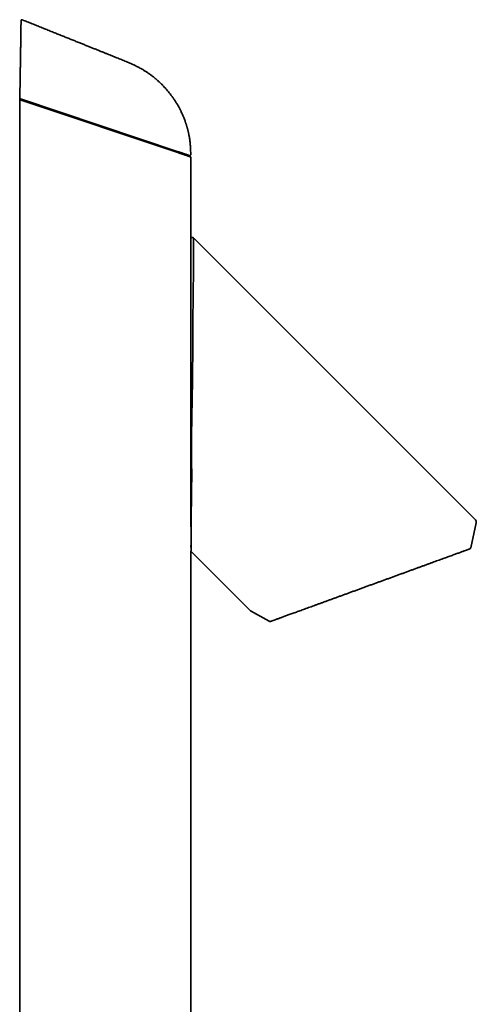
# Model space of a CAD drawing. Header units: millimetres. Extents: x 8 to 620, y 12 to 2359.
# Tile 8 of 8: x 477 to 616, y 2059 to 2359. Entities that reach past the tile are written whole.
import ezdxf

# ---------------------------------------------------------------- set-up
doc = ezdxf.new("R2010")
doc.units = ezdxf.units.MM

msp = doc.modelspace()

# ---------------------------------------------------------------- linework, layer by layer
at = {"color": 7, "linetype": 'Continuous', "lineweight": 35}
for p, q in [((477.49, 2358.46), (477.5, 2358.65)), ((477.5, 2358.69), (477.5, 2358.65)), ((477.77, 2358.83), (477.83, 2358.81)), ((477.77, 2358.83), (477.77, 2358.83)), ((478.26, 2358.63), (478.26, 2358.65)), ((477.41, 2353.6), (477.09, 2335.07)), ((477.4, 2353.33), (477.09, 2335.06)), ((477.08, 2334.49), (477.08, 1184.25)), ((477.86, 2334.23), (477.08, 2334.49)), ((525.36, 2318.66), (477.29, 2334.74)), ((477.19, 2334.46), (477.23, 2334.45)), ((525.52, 2318.29), (477.86, 2334.23)), ((528.98, 2317.13), (525.52, 2318.29)), ((528.6, 2317.57), (528.6, 2317.57)), ((529.18, 2317.06), (528.98, 2317.13)), ((529.16, 2317.81), (529.16, 2317.81)), ((529.18, 2265.23), (529.18, 2317.06)), ((615.81, 2206.63), (530.16, 2292.28)), ((529.17, 2249.64), (529.18, 2265.23)), ((529.15, 2204.48), (529.15, 2249.98)), ((614.4, 2198.12), (616.08, 2205.71)), ((529.18, 2197.12), (547.17, 2179.13)), ((529.18, 1402.84), (529.18, 2197.12)), ((547.39, 2178.97), (553.06, 2175.74))]:
    msp.add_line(p, q, dxfattribs=at)
at = {"color": 7, "linetype": 'Continuous', "lineweight": 35, "flags": 128}
for points in [[(477.29, 2334.74), (477.25, 2334.74), (477.21, 2334.75), (477.17, 2334.76), (477.14, 2334.78), (477.12, 2334.8), (477.1, 2334.82), (477.09, 2334.85), (477.08, 2334.87)], [(614.19, 2197.82), (614.14, 2197.79), (614.08, 2197.76)]]:
    msp.add_lwpolyline(points, dxfattribs=at)
at = {"color": 7, "linetype": 'Continuous', "lineweight": 35}
for centre, radius, start, end in [((477.27, 2335.48), 0.76, 255.3134, 274.7635), ((477.28, 2334.64), 0.2, 179, 251.5), ((615.1, 2205.92), 1, 350.2152, 45), ((547.88, 2179.84), 1, 225, 240.3295), ((553.3, 2176.17), 0.5, 240.3295, 290)]:
    msp.add_arc(centre, radius, start, end, dxfattribs=at)
for points, knots in [([(477.49, 2358.45), (477.49, 2358.42), (477.49, 2358.34), (477.49, 2358.19), (477.49, 2358.06), (477.49, 2358)], [0, 0, 0, 0, 0.333349, 0.666682, 1, 1, 1, 1]), ([(477.73, 2358.84), (477.71, 2358.84), (477.68, 2358.85), (477.63, 2358.84), (477.58, 2358.81), (477.55, 2358.78), (477.52, 2358.74), (477.51, 2358.71), (477.5, 2358.69)], [0, 0, 0, 0, 0.163381, 0.333123, 0.502667, 0.67111, 0.838591, 1, 1, 1, 1]), ([(477.76, 2358.83), (477.76, 2358.83), (477.76, 2358.84), (477.75, 2358.84), (477.74, 2358.84), (477.74, 2358.84), (477.73, 2358.84), (477.73, 2358.84), (477.73, 2358.84), (477.73, 2358.84), (477.73, 2358.84), (477.73, 2358.84), (477.73, 2358.84), (477.73, 2358.84), (477.73, 2358.84), (477.73, 2358.84), (477.73, 2358.84), (477.73, 2358.84), (477.73, 2358.84), (477.73, 2358.84), (477.73, 2358.84), (477.73, 2358.84), (477.73, 2358.84), (477.73, 2358.84), (477.73, 2358.84), (477.73, 2358.84), (477.73, 2358.84), (477.73, 2358.84), (477.73, 2358.84)], [0, 0, 0, 0, 0.01346, 0.060603, 0.104835, 0.146158, 0.18457, 0.220073, 0.25274, 0.309359, 0.363044, 0.413795, 0.434602, 0.454873, 0.475127, 0.497984, 0.523803, 0.552045, 0.583144, 0.617102, 0.653918, 0.694431, 0.73792, 0.784384, 0.833824, 0.886241, 0.941632, 1, 1, 1, 1]), ([(477.77, 2358.76), (477.77, 2358.77), (477.77, 2358.8), (477.77, 2358.82), (477.77, 2358.83), (477.77, 2358.83)], [0, 0, 0, 0, 0.333333, 0.666667, 1, 1, 1, 1]), ([(477.77, 2358.64), (477.77, 2358.66), (477.77, 2358.7), (477.77, 2358.74), (477.77, 2358.76)], [0, 0, 0, 0, 0.5, 1, 1, 1, 1]), ([(478.26, 2358.65), (478.25, 2358.65), (478.22, 2358.66), (478.18, 2358.68), (478.14, 2358.69), (478.11, 2358.71), (478.07, 2358.72), (478.04, 2358.73), (478.01, 2358.74), (477.99, 2358.75), (477.96, 2358.76), (477.94, 2358.77), (477.92, 2358.78), (477.9, 2358.78), (477.88, 2358.79), (477.87, 2358.8), (477.85, 2358.8), (477.84, 2358.8), (477.84, 2358.81), (477.83, 2358.81), (477.83, 2358.81), (477.83, 2358.81)], [0, 0, 0, 0, 0.0153105, 0.0340816, 0.0564055, 0.0823366, 0.1119091, 0.1451463, 0.1820642, 0.2226746, 0.2669865, 0.3150067, 0.3731984, 0.4360546, 0.5035804, 0.5757796, 0.6526558, 0.7327146, 0.81729, 0.9063845, 1, 1, 1, 1]), ([(529.16, 2317.81), (529.16, 2317.91), (529.15, 2318.25), (529.13, 2318.82), (529.11, 2319.5), (529.07, 2320.14), (529.02, 2320.76), (528.97, 2321.33), (528.91, 2321.88), (528.84, 2322.39), (528.77, 2322.86), (528.7, 2323.3), (528.62, 2323.7), (528.55, 2324.07), (528.47, 2324.41), (528.4, 2324.71), (528.34, 2324.98), (528.28, 2325.22), (528.23, 2325.43), (528.18, 2325.6), (528.14, 2325.74), (528.11, 2325.85), (528.09, 2325.93), (528.07, 2325.99), (528.06, 2326.03), (528.05, 2326.07), (528.04, 2326.13), (528.01, 2326.21), (527.98, 2326.32), (527.93, 2326.48), (527.87, 2326.69), (527.79, 2326.94), (527.7, 2327.21), (527.61, 2327.5), (527.48, 2327.86), (527.33, 2328.29), (527.14, 2328.79), (526.91, 2329.37), (526.62, 2330.02), (526.29, 2330.76), (525.91, 2331.52), (525.52, 2332.27), (525.1, 2333.01), (524.65, 2333.74), (524.17, 2334.49), (523.65, 2335.24), (523.13, 2335.95), (522.62, 2336.6), (522.13, 2337.2), (521.63, 2337.79), (521.11, 2338.36), (520.54, 2338.95), (519.91, 2339.57), (519.22, 2340.21), (518.52, 2340.83), (517.81, 2341.41), (517.09, 2341.96), (516.37, 2342.48), (515.65, 2342.97), (514.92, 2343.43), (514.11, 2343.91), (513.24, 2344.39), (512.29, 2344.87), (511.35, 2345.31), (510.41, 2345.72), (509.56, 2346.07), (508.77, 2346.39), (508.07, 2346.68), (507.37, 2346.96), (506.68, 2347.23), (505.98, 2347.52), (505.26, 2347.81), (504.51, 2348.11), (503.72, 2348.43), (502.89, 2348.76), (502.04, 2349.11), (501.15, 2349.47), (500.23, 2349.84), (499.28, 2350.22), (498.28, 2350.62), (497.25, 2351.03), (496.17, 2351.47), (495.06, 2351.91), (493.91, 2352.37), (492.73, 2352.84), (491.52, 2353.33), (490.29, 2353.82), (489.02, 2354.33), (487.71, 2354.86), (486.35, 2355.4), (484.94, 2355.97), (483.5, 2356.54), (482.02, 2357.14), (480.51, 2357.74), (479.25, 2358.25), (478.5, 2358.55), (478.26, 2358.65)], [0, 0, 0, 0, 0.004335, 0.014496, 0.02418, 0.033386, 0.042115, 0.050368, 0.058141, 0.065431, 0.072239, 0.078566, 0.084415, 0.089789, 0.09469, 0.099119, 0.103077, 0.106564, 0.10958, 0.112126, 0.114201, 0.115809, 0.117022, 0.11787, 0.118357, 0.118811, 0.11967, 0.12082, 0.122261, 0.124792, 0.127903, 0.131597, 0.135803, 0.140177, 0.144673, 0.151983, 0.159588, 0.167484, 0.178505, 0.190021, 0.202021, 0.214511, 0.226246, 0.238402, 0.250993, 0.264034, 0.277518, 0.288413, 0.2995, 0.310509, 0.321401, 0.332175, 0.345727, 0.359109, 0.372332, 0.385406, 0.398338, 0.4109, 0.423323, 0.435608, 0.447756, 0.463074, 0.478164, 0.492969, 0.507468, 0.521685, 0.532672, 0.5435, 0.554182, 0.564727, 0.575244, 0.586243, 0.597793, 0.609898, 0.622563, 0.63579, 0.649324, 0.663387, 0.677979, 0.693099, 0.709041, 0.725537, 0.742587, 0.760191, 0.778351, 0.796726, 0.815637, 0.835082, 0.855064, 0.876007, 0.89751, 0.919574, 0.942201, 0.965392, 0.989146, 1, 1, 1, 1]), ([(477.49, 2358), (477.49, 2358), (477.49, 2357.99), (477.49, 2357.98), (477.49, 2357.97), (477.48, 2357.96), (477.48, 2357.95), (477.48, 2357.93), (477.48, 2357.91), (477.48, 2357.87), (477.48, 2357.82), (477.48, 2357.74), (477.48, 2357.65), (477.48, 2357.53), (477.48, 2357.4), (477.47, 2357.25), (477.47, 2357.08), (477.47, 2356.9), (477.46, 2356.69), (477.46, 2356.45), (477.45, 2356.17), (477.45, 2355.89), (477.44, 2355.58), (477.44, 2355.28), (477.43, 2354.97), (477.43, 2354.66), (477.42, 2354.39), (477.42, 2354.16), (477.42, 2353.99), (477.41, 2353.8), (477.41, 2353.67), (477.41, 2353.6)], [0, 0, 0, 0, 0.0220556, 0.0405736, 0.0555551, 0.0704684, 0.0885097, 0.1058841, 0.1226058, 0.1392042, 0.1760459, 0.2137047, 0.2499673, 0.2917386, 0.333314, 0.3748725, 0.4167878, 0.458375, 0.4998324, 0.5493966, 0.5995332, 0.6498258, 0.6997189, 0.7499654, 0.7959064, 0.8426973, 0.8907037, 0.9183282, 0.9432651, 0.9683674, 1, 1, 1, 1]), ([(477.09, 2335.07), (477.09, 2335.07), (477.08, 2335.05), (477.08, 2335.04), (477.08, 2335.03)], [0, 0, 0, 0, 0.495464, 1, 1, 1, 1]), ([(477.29, 2334.74), (477.27, 2334.75), (477.24, 2334.76), (477.2, 2334.79), (477.17, 2334.81), (477.15, 2334.83), (477.12, 2334.87), (477.09, 2334.94), (477.09, 2335), (477.08, 2335.03)], [0, 0, 0, 0, 0.1606566, 0.2996637, 0.3803477, 0.4514109, 0.51287, 0.7689632, 1, 1, 1, 1]), ([(477.08, 2334.87), (477.08, 2334.87), (477.08, 2334.88), (477.08, 2334.89), (477.08, 2334.91), (477.08, 2334.92), (477.08, 2334.95), (477.08, 2334.97), (477.08, 2334.99), (477.08, 2335)], [0, 0, 0, 0, 0.043367, 0.120491, 0.236893, 0.354337, 0.473185, 0.733763, 1, 1, 1, 1]), ([(477.08, 2334.75), (477.08, 2334.77), (477.08, 2334.8), (477.08, 2334.84), (477.08, 2334.86), (477.08, 2334.87)], [0, 0, 0, 0, 0.415252, 0.685817, 1, 1, 1, 1]), ([(477.08, 2334.64), (477.08, 2334.64), (477.08, 2334.65), (477.08, 2334.67), (477.08, 2334.71), (477.08, 2334.73), (477.08, 2334.75)], [0, 0, 0, 0, 0.243072, 0.494518, 0.752709, 1, 1, 1, 1]), ([(477.34, 2334.73), (477.33, 2334.69), (477.32, 2334.64), (477.29, 2334.57), (477.27, 2334.52), (477.25, 2334.48), (477.23, 2334.45), (477.22, 2334.45), (477.21, 2334.45)], [0, 0, 0, 0, 0.205541, 0.341807, 0.500144, 0.652842, 0.787182, 1, 1, 1, 1]), ([(525.35, 2318.34), (525.48, 2318.3), (525.74, 2318.21), (526.12, 2318.09), (526.45, 2317.98), (526.73, 2317.88), (526.96, 2317.8), (527.19, 2317.73), (527.39, 2317.66), (527.57, 2317.6), (527.74, 2317.54), (527.88, 2317.5), (528, 2317.46), (528.09, 2317.43), (528.16, 2317.4), (528.21, 2317.39), (528.21, 2317.39), (528.22, 2317.38)], [0, 0, 0, 0, 0.083707, 0.167183, 0.250155, 0.313403, 0.375922, 0.438081, 0.500253, 0.563108, 0.625697, 0.688177, 0.750319, 0.812737, 0.874787, 0.93752, 1, 1, 1, 1]), ([(525.36, 2318.66), (525.49, 2318.61), (525.75, 2318.52), (526.13, 2318.4), (526.5, 2318.28), (526.84, 2318.16), (527.16, 2318.05), (527.46, 2317.96), (527.72, 2317.87), (527.87, 2317.82), (527.95, 2317.79)], [0, 0, 0, 0, 0.126466, 0.251489, 0.376031, 0.501064, 0.627754, 0.752409, 0.876119, 1, 1, 1, 1]), ([(527.95, 2317.79), (528, 2317.77), (528.1, 2317.74), (528.22, 2317.7), (528.34, 2317.66), (528.43, 2317.63), (528.5, 2317.61), (528.55, 2317.59), (528.59, 2317.58), (528.59, 2317.57), (528.6, 2317.57)], [0, 0, 0, 0, 0.126047, 0.252706, 0.378756, 0.505439, 0.627518, 0.750196, 0.874768, 1, 1, 1, 1]), ([(528.22, 2317.38), (528.25, 2317.37), (528.32, 2317.35), (528.39, 2317.33), (528.42, 2317.32), (528.42, 2317.32), (528.42, 2317.32)], [0, 0, 0, 0, 0.285783, 0.571562, 0.857338, 1, 1, 1, 1]), ([(528.42, 2317.32), (528.46, 2317.31), (528.51, 2317.3), (528.59, 2317.31), (528.65, 2317.33), (528.7, 2317.36), (528.76, 2317.42), (528.78, 2317.47), (528.8, 2317.51)], [0, 0, 0, 0, 0.239457, 0.368361, 0.5, 0.631639, 0.760543, 1, 1, 1, 1]), ([(528.6, 2317.57), (528.63, 2317.56), (528.7, 2317.54), (528.77, 2317.52), (528.8, 2317.51), (528.8, 2317.51), (528.8, 2317.51)], [0, 0, 0, 0, 0.279991, 0.559982, 0.839972, 1, 1, 1, 1]), ([(528.8, 2317.51), (528.82, 2317.5), (528.86, 2317.5), (528.93, 2317.5), (529, 2317.53), (529.06, 2317.57), (529.11, 2317.62), (529.14, 2317.68), (529.16, 2317.74), (529.16, 2317.79), (529.16, 2317.81)], [0, 0, 0, 0, 0.114004, 0.237032, 0.366871, 0.500362, 0.633786, 0.763446, 0.886236, 1, 1, 1, 1]), ([(530.01, 2292.43), (529.98, 2292.45), (529.92, 2292.51), (529.83, 2292.56), (529.74, 2292.58), (529.65, 2292.59), (529.55, 2292.58), (529.43, 2292.54), (529.32, 2292.48), (529.27, 2292.42), (529.24, 2292.38), (529.24, 2292.38), (529.23, 2292.37), (529.23, 2292.36), (529.22, 2292.35), (529.21, 2292.33), (529.2, 2292.3), (529.19, 2292.28), (529.18, 2292.27), (529.18, 2292.26)], [0, 0, 0, 0, 0.1027, 0.192578, 0.261663, 0.309642, 0.407313, 0.511159, 0.614001, 0.70559, 0.710891, 0.7171, 0.725272, 0.735789, 0.764459, 0.803757, 0.872998, 0.961618, 1, 1, 1, 1]), ([(530.02, 2292.13), (530.02, 2292.22), (530.01, 2292.43), (529.99, 2291.65), (530.01, 2290.06), (530.03, 2286.59), (529.97, 2280.42), (529.88, 2274.46), (529.84, 2270.33), (529.84, 2268.67), (529.83, 2267.25), (529.83, 2265.73), (529.82, 2264.11), (529.81, 2261.63), (529.79, 2259.66), (529.78, 2258.26)], [0, 0, 0, 0, 0.057365, 0.1324581, 0.2043853, 0.358414, 0.5286677, 0.7174555, 0.7644871, 0.7919804, 0.821155, 0.8520012, 0.8845103, 0.9186753, 1, 1, 1, 1]), ([(529.15, 2249.98), (529.15, 2250.14), (529.15, 2250.47), (529.15, 2250.98), (529.15, 2252.53), (529.15, 2254.92), (529.15, 2258.48), (529.15, 2262.16), (529.15, 2266.39), (529.15, 2270.57), (529.15, 2274.65), (529.15, 2278.28), (529.15, 2281.59), (529.15, 2283.86), (529.15, 2284.85), (529.15, 2284.99)], [0, 0, 0, 0, 0.012561, 0.025274, 0.038138, 0.130853, 0.207227, 0.30973, 0.412554, 0.543439, 0.654321, 0.762505, 0.872868, 0.982817, 1, 1, 1, 1]), ([(529.78, 2258.26), (529.75, 2255.52), (529.71, 2251.26), (529.63, 2245.5), (529.55, 2241.23), (529.47, 2237.32), (529.42, 2233.76), (529.39, 2230.82), (529.39, 2228.44), (529.4, 2226.55), (529.41, 2224.84), (529.43, 2223.32), (529.44, 2221.97), (529.45, 2220.79), (529.45, 2216.98), (529.34, 2211.08), (529.26, 2204.38), (529.26, 2200.42), (529.29, 2198.45), (529.3, 2197.35), (529.29, 2197.36), (529.28, 2197.37)], [0, 0, 0, 0, 0.106712, 0.165457, 0.219815, 0.269908, 0.315802, 0.357517, 0.384751, 0.409839, 0.432763, 0.453505, 0.472045, 0.488364, 0.502445, 0.632246, 0.749412, 0.855467, 0.904933, 0.9523, 1, 1, 1, 1]), ([(616.07, 2205.69), (616.08, 2205.74), (616.09, 2205.84), (616.09, 2205.96), (616.09, 2206.04), (616.08, 2206.1), (616.06, 2206.16), (616.04, 2206.25), (615.99, 2206.37), (615.91, 2206.5), (615.84, 2206.59), (615.8, 2206.63)], [0, 0, 0, 0, 0.154126, 0.281525, 0.350168, 0.405181, 0.451397, 0.543831, 0.667544, 0.820822, 1, 1, 1, 1]), ([(616.09, 2205.75), (616.09, 2205.77), (616.1, 2205.81), (616.1, 2205.87), (616.1, 2205.92), (616.1, 2205.97), (616.09, 2206.01), (616.08, 2206.05), (616.08, 2206.09), (616.07, 2206.11), (616.07, 2206.12), (616.07, 2206.12), (616.07, 2206.13)], [0, 0, 0, 0, 0.222403, 0.416326, 0.581855, 0.719156, 0.828546, 0.910698, 0.967295, 0.987561, 0.996279, 1, 1, 1, 1]), ([(616.07, 2205.7), (616.07, 2205.7), (616.07, 2205.7), (616.07, 2205.71), (616.08, 2205.71), (616.08, 2205.71), (616.08, 2205.71), (616.08, 2205.71), (616.08, 2205.71)], [0, 0, 0, 0, 0.12022, 0.380598, 0.598857, 0.774898, 0.908635, 1, 1, 1, 1]), ([(529.26, 2197.18), (529.24, 2197.63), (529.22, 2198.35), (529.26, 2200.76), (529.27, 2201.65)], [0, 0, 0, 0, 0.63127, 1, 1, 1, 1]), ([(589.47, 2188.8), (589.83, 2188.93), (590.54, 2189.19), (591.61, 2189.58), (592.66, 2189.96), (593.7, 2190.34), (594.72, 2190.72), (595.74, 2191.08), (596.74, 2191.45), (597.72, 2191.81), (598.69, 2192.16), (599.63, 2192.5), (600.56, 2192.84), (601.47, 2193.17), (602.34, 2193.49), (603.2, 2193.8), (604.02, 2194.1), (604.83, 2194.39), (605.6, 2194.67), (606.35, 2194.95), (607.07, 2195.21), (607.76, 2195.46), (608.41, 2195.7), (609.04, 2195.92), (609.63, 2196.14), (610.18, 2196.34), (610.7, 2196.53), (611.18, 2196.71), (611.64, 2196.87), (611.91, 2196.97), (612.04, 2197.02)], [0, 0, 0, 0, 0.035814, 0.071503, 0.107115, 0.142695, 0.178291, 0.213951, 0.24972, 0.285392, 0.321133, 0.356989, 0.39294, 0.428744, 0.464417, 0.500007, 0.535599, 0.571273, 0.607077, 0.64303, 0.678889, 0.714629, 0.750296, 0.786069, 0.821731, 0.857327, 0.892905, 0.928512, 0.964195, 1, 1, 1, 1]), ([(612.04, 2197.02), (612.17, 2197.06), (612.41, 2197.15), (612.74, 2197.27), (613.03, 2197.38), (613.29, 2197.47), (613.51, 2197.55), (613.69, 2197.62), (613.83, 2197.67), (613.94, 2197.71), (614.02, 2197.74), (614.07, 2197.76), (614.08, 2197.76), (614.08, 2197.76)], [0, 0, 0, 0, 0.09412, 0.187755, 0.281016, 0.374012, 0.466855, 0.559659, 0.647224, 0.734948, 0.822923, 0.911243, 1, 1, 1, 1]), ([(614.19, 2197.82), (614.22, 2197.84), (614.29, 2197.9), (614.36, 2198), (614.38, 2198.08), (614.39, 2198.12)], [0, 0, 0, 0, 0.333473, 0.667559, 1, 1, 1, 1]), ([(578.12, 2184.67), (578.47, 2184.8), (579.17, 2185.05), (580.23, 2185.44), (581.29, 2185.83), (582.35, 2186.21), (583.41, 2186.6), (584.45, 2186.98), (585.47, 2187.35), (586.47, 2187.71), (587.47, 2188.08), (588.47, 2188.44), (589.13, 2188.68), (589.47, 2188.8)], [0, 0, 0, 0, 0.094155, 0.187804, 0.28106, 0.374041, 0.466862, 0.559641, 0.647187, 0.734898, 0.822873, 0.911208, 1, 1, 1, 1]), ([(554.03, 2175.9), (554.1, 2175.93), (554.23, 2175.98), (554.47, 2176.07), (554.75, 2176.17), (555.05, 2176.28), (555.39, 2176.4), (555.75, 2176.53), (556.14, 2176.67), (556.57, 2176.83), (557.02, 2176.99), (557.51, 2177.17), (558.03, 2177.36), (558.57, 2177.56), (559.15, 2177.77), (559.75, 2177.99), (560.37, 2178.21), (561.01, 2178.44), (561.68, 2178.69), (562.37, 2178.94), (563.09, 2179.2), (563.84, 2179.47), (564.61, 2179.75), (565.4, 2180.04), (566.21, 2180.34), (567.04, 2180.64), (567.87, 2180.94), (568.73, 2181.25), (569.6, 2181.57), (570.5, 2181.9), (571.42, 2182.23), (572.35, 2182.57), (573.3, 2182.92), (574.25, 2183.26), (575.21, 2183.61), (576.17, 2183.96), (577.14, 2184.31), (577.79, 2184.55), (578.12, 2184.67)], [0, 0, 0, 0, 0.02809, 0.056073, 0.083979, 0.111841, 0.139689, 0.167056, 0.19447, 0.221959, 0.249554, 0.277572, 0.305553, 0.333528, 0.361526, 0.389534, 0.416978, 0.444394, 0.471811, 0.499258, 0.527146, 0.555045, 0.582987, 0.611004, 0.639042, 0.666512, 0.693976, 0.721463, 0.749003, 0.77712, 0.805178, 0.833207, 0.861238, 0.889422, 0.91714, 0.944789, 0.972399, 1, 1, 1, 1]), ([(553.48, 2175.7), (553.48, 2175.7), (553.49, 2175.71), (553.54, 2175.73), (553.63, 2175.76), (553.73, 2175.79), (553.77, 2175.81)], [0, 0, 0, 0, 0.2500536, 0.499866, 0.7497455, 1, 1, 1, 1]), ([(553.77, 2175.81), (553.81, 2175.82), (553.89, 2175.85), (553.98, 2175.89), (554.03, 2175.9)], [0, 0, 0, 0, 0.50021, 1, 1, 1, 1])]:
    msp.add_open_spline(points, degree=3, knots=knots, dxfattribs=at)

doc.saveas('drawing.dxf')
